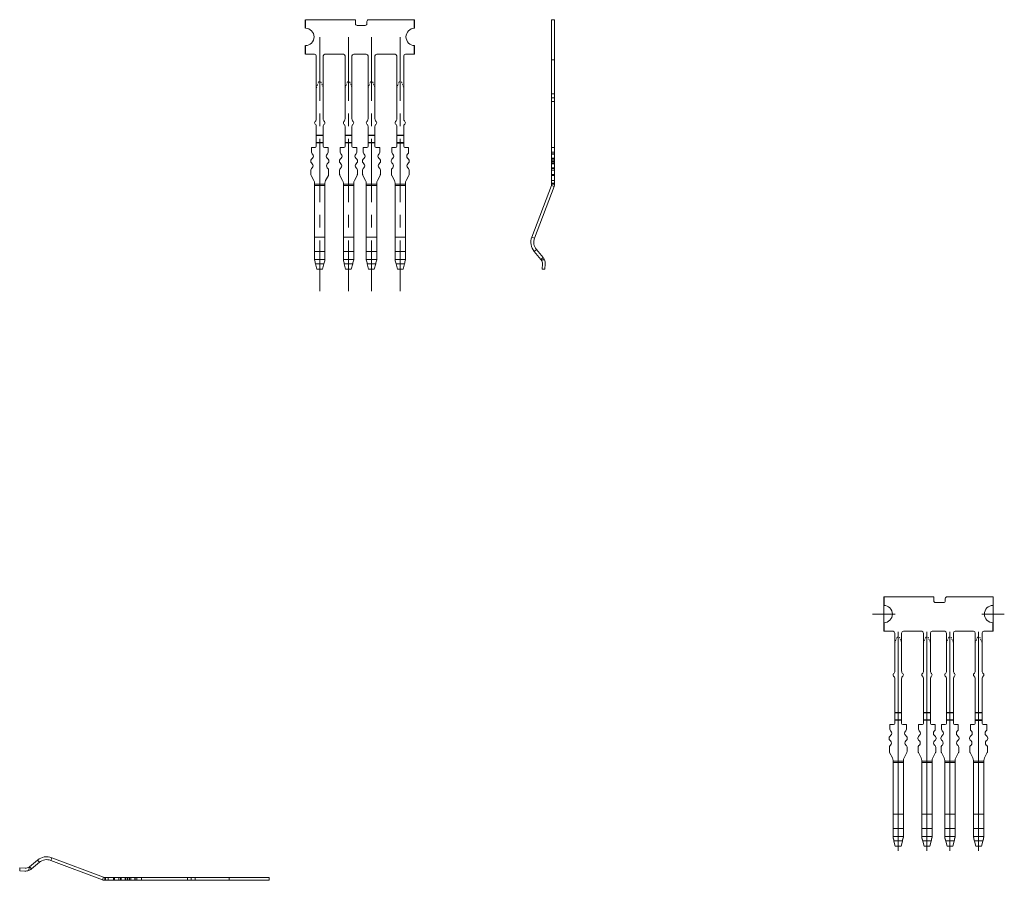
# Model space of a CAD drawing. Header units: millimetres. Extents: x -1657 to 8845, y -11980 to 3013.
# Tile 202 of 256: x 504 to 590, y 2120 to 2195. Entities that reach past the tile are written whole.
import ezdxf

# ---------------------------------------------------------------- set-up
doc = ezdxf.new("R2010")
doc.units = ezdxf.units.MM
doc.linetypes.add('CENTER', pattern=[2, 1.25, -0.25, 0.25, -0.25])
doc.linetypes.add('DASHED2', pattern=[0.375, 0.25, -0.125])
doc.layers.add('01', color=6, linetype='Continuous')

# ---------------------------------------------------------------- blocks, each defined once
blk = doc.blocks.new('FA7B')
at = {"layer": '01', "linetype": 'Continuous', "lineweight": 15}
for p, q in [((-0.225, 14.474), (0.025, 14.474)), ((-0.225, 2.948), (-0.225, 14.474)), ((0.025, 2.948), (0.025, 14.474)), ((-0.225, 10.974), (0.025, 10.974)), ((-0.225, 8.021), (0.025, 8.021)), ((-0.225, 7.686), (0.025, 7.686)), ((-0.225, 7.351), (0.025, 7.351)), ((-0.225, 3.466), (-0.225, 3.366)), ((0.025, 3.466), (0.025, 3.366)), ((0.025, 3.366), (-0.225, 3.366)), ((-0.225, 2.807), (-0.225, 2.948)), ((0.025, 2.948), (-0.225, 2.948)), ((-0.225, 2.777), (-0.225, 2.807)), ((0.025, 2.807), (-0.225, 2.807)), ((-0.225, 2.424), (-0.225, 2.777)), ((0.025, 2.777), (-0.225, 2.777)), ((0.025, 2.807), (0.025, 2.948)), ((0.025, 2.777), (0.025, 2.807)), ((0.025, 2.424), (0.025, 2.777)), ((-0.225, 2.324), (-0.225, 2.424)), ((0.025, 2.424), (-0.225, 2.424)), ((-0.225, 2.183), (-0.225, 2.324)), ((0.025, 2.324), (-0.225, 2.324)), ((-0.225, 2.148), (-0.225, 2.183)), ((0.025, 2.183), (-0.225, 2.183)), ((-0.225, 2.007), (-0.225, 2.148)), ((0.025, 2.148), (-0.225, 2.148)), ((-0.225, 1.932), (-0.225, 2.007)), ((0.025, 2.007), (-0.225, 2.007)), ((-0.225, 1.579), (-0.225, 1.932)), ((0.025, 1.932), (-0.225, 1.932)), ((0.025, 2.324), (0.025, 2.424)), ((0.025, 2.183), (0.025, 2.324)), ((0.025, 2.148), (0.025, 2.183)), ((0.025, 2.007), (0.025, 2.148)), ((0.025, 1.932), (0.025, 2.007)), ((0.025, 1.579), (0.025, 1.932)), ((-0.225, 1.524), (-0.225, 1.579)), ((0.025, 1.579), (-0.225, 1.579)), ((-0.225, 1.383), (-0.225, 1.524)), ((0.025, 1.524), (-0.225, 1.524)), ((-0.225, 1.016), (-0.225, 1.383)), ((0.025, 1.383), (-0.225, 1.383)), ((-0.225, 0.922), (-0.225, 1.016)), ((0.025, 1.016), (-0.225, 1.016)), ((-0.225, 0.476), (-0.225, 0.922)), ((0.025, 0.922), (-0.225, 0.922)), ((0.025, 1.524), (0.025, 1.579)), ((0.025, 1.383), (0.025, 1.524)), ((0.025, 1.016), (0.025, 1.383)), ((0.025, 0.922), (0.025, 1.016)), ((0.025, 0.476), (0.025, 0.922)), ((-1.945, -4.443), (-0.245, 0.06)), ((-0.011, -0.028), (-0.245, 0.06)), ((-0.225, 0.241), (-0.225, 0.476)), ((-0.225, 0.476), (0.025, 0.476)), ((-0.225, 0.166), (-0.225, 0.241)), ((0.025, 0.241), (-0.225, 0.241)), ((-0.225, 0.166), (0.025, 0.166)), ((0.025, 0.476), (0.025, 0.241)), ((0.025, 0.166), (0.025, 0.241)), ((-1.711, -4.531), (-0.011, -0.028)), ((-1.945, -4.443), (-1.711, -4.531)), ((-1.543, -5.525), (-1.735, -5.686)), ((-1.153, -6.382), (-1.735, -5.686)), ((-0.961, -6.221), (-1.543, -5.525)), ((-1.153, -6.382), (-0.961, -6.221)), ((-1.127, -6.416), (-0.835, -6.431)), ((-1.05, -7.221), (-1.026, -6.763)), ((-0.776, -6.776), (-0.8, -7.234)), ((-0.8, -7.234), (-1.05, -7.221))]:
    blk.add_line(p, q, dxfattribs=at)
at = {"layer": '01', "linetype": 'Continuous', "lineweight": 9}
for p in [(0, 0), (0.025, 0.166)]:
    blk.add_line(p, (0.025, 0.066), dxfattribs=at)
at = {"layer": '01', "linetype": 'Continuous', "lineweight": 15}
for centre, radius, start, end in [((-0.525, 0.166), 0.3, 339.31569, 360), ((-0.525, 0.166), 0.55, 339.31569, 360), ((-0.775, -4.884), 1.25, 159.31569, 219.87384), ((-0.775, -4.884), 1, 159.31569, 219.87384), ((-1.575, -6.734), 0.55, 35.34801, 39.87384), ((-1.575, -6.734), 0.55, 357, 35.34801), ((-1.575, -6.734), 0.8, 22.24882, 39.87384), ((-1.575, -6.734), 0.8, 357, 22.24882)]:
    blk.add_arc(centre, radius, start, end, dxfattribs=at)
blk = doc.blocks.new('FC94')
at = {"layer": '01', "ltscale": 1.375}
for p, q in [((-9.5, 0), (-9.5, 0.75)), ((0, 0), (0, 0.75)), ((-9.5, -2.25), (-9.5, -1.5)), ((0, -2.25), (0, -1.5))]:
    blk.add_line(p, q, dxfattribs=at)
at = {"layer": '01', "color": 1, "linetype": 'CENTER', "lineweight": 9, "ltscale": 4.419291}
for p, q in [((-8.253, -0.773), (-8.253, -22.87)), ((-5.753, -0.773), (-5.753, -22.87)), ((-3.753, -0.773), (-3.753, -22.87)), ((-1.253, -0.773), (-1.253, -22.87))]:
    blk.add_line(p, q, dxfattribs=at)
at = {"layer": '01', "linetype": 'Continuous', "lineweight": 15}
for p, q in [((-8.7, -2.25), (-9.5, -2.25)), ((-8.55, -2.4), (-8.55, -7.883)), ((-7.95, -2.4), (-7.95, -7.883)), ((-7.8, -2.25), (-6.2, -2.25)), ((-6.05, -2.4), (-6.05, -7.883)), ((-5.45, -2.4), (-5.45, -7.883)), ((-5.3, -2.25), (-4.2, -2.25)), ((-4.05, -2.4), (-4.05, -7.883)), ((-3.45, -2.4), (-3.45, -7.883)), ((-1.7, -2.25), (-3.3, -2.25)), ((-1.55, -2.4), (-1.55, -7.883)), ((-0.95, -2.4), (-0.95, -7.883)), ((0, -2.25), (-0.8, -2.25)), ((-0.8, -2.25), (0, -2.25)), ((-8.55, -8.553), (-8.55, -10.258)), ((-7.95, -8.553), (-7.95, -10.258)), ((-6.05, -8.553), (-6.05, -10.258)), ((-5.45, -8.553), (-5.45, -10.258)), ((-4.05, -8.553), (-4.05, -10.258)), ((-3.45, -8.553), (-3.45, -10.258)), ((-1.55, -8.553), (-1.55, -10.258)), ((-0.95, -8.553), (-0.95, -10.258)), ((-8.55, -9.978), (-7.95, -9.978)), ((-6.05, -9.978), (-5.45, -9.978)), ((-4.05, -9.978), (-3.45, -9.978)), ((-8.97, -10.775), (-8.97, -10.358)), ((-8.97, -10.358), (-8.65, -10.358)), ((-8.97, -10.358), (-8.65, -10.358)), ((-8.882, -10.946), (-8.911, -10.917)), ((-7.53, -10.358), (-7.85, -10.358)), ((-7.53, -10.358), (-7.85, -10.358)), ((-7.618, -10.946), (-7.589, -10.917)), ((-7.53, -10.775), (-7.53, -10.358)), ((-6.47, -10.358), (-6.15, -10.358)), ((-6.47, -10.358), (-6.15, -10.358)), ((-6.47, -10.775), (-6.47, -10.358)), ((-6.382, -10.946), (-6.411, -10.917)), ((-5.03, -10.358), (-5.35, -10.358)), ((-5.03, -10.358), (-5.35, -10.358)), ((-5.118, -10.946), (-5.089, -10.917)), ((-5.03, -10.775), (-5.03, -10.358)), ((-4.47, -10.358), (-4.15, -10.358)), ((-4.47, -10.358), (-4.15, -10.358)), ((-4.47, -10.775), (-4.47, -10.358)), ((-4.382, -10.946), (-4.411, -10.917)), ((-3.03, -10.358), (-3.35, -10.358)), ((-3.03, -10.358), (-3.35, -10.358)), ((-3.118, -10.946), (-3.089, -10.917)), ((-3.03, -10.775), (-3.03, -10.358)), ((-1.97, -10.358), (-1.65, -10.358)), ((-1.97, -10.358), (-1.65, -10.358)), ((-1.97, -10.775), (-1.97, -10.358)), ((-1.882, -10.946), (-1.911, -10.917)), ((-0.53, -10.358), (-0.85, -10.358)), ((-0.53, -10.358), (-0.85, -10.358)), ((-0.618, -10.946), (-0.589, -10.917)), ((-0.53, -10.775), (-0.53, -10.358)), ((-9.04, -11.575), (-9.04, -11.541)), ((-8.981, -11.399), (-8.882, -11.3)), ((-8.907, -11.791), (-8.981, -11.717)), ((-7.519, -11.399), (-7.618, -11.3)), ((-7.593, -11.791), (-7.519, -11.717)), ((-7.46, -11.575), (-7.46, -11.541)), ((-6.54, -11.575), (-6.54, -11.541)), ((-6.481, -11.399), (-6.382, -11.3)), ((-6.407, -11.791), (-6.481, -11.717)), ((-5.019, -11.399), (-5.118, -11.3)), ((-5.093, -11.791), (-5.019, -11.717)), ((-4.96, -11.575), (-4.96, -11.541)), ((-4.54, -11.575), (-4.54, -11.541)), ((-4.481, -11.399), (-4.382, -11.3)), ((-4.407, -11.791), (-4.481, -11.717)), ((-3.019, -11.399), (-3.118, -11.3)), ((-3.093, -11.791), (-3.019, -11.717)), ((-2.96, -11.575), (-2.96, -11.541)), ((-2.04, -11.575), (-2.04, -11.541)), ((-1.981, -11.399), (-1.882, -11.3)), ((-1.907, -11.791), (-1.981, -11.717)), ((-0.519, -11.399), (-0.618, -11.3)), ((-0.593, -11.791), (-0.519, -11.717)), ((-0.46, -11.575), (-0.46, -11.541)), ((-9.02, -12.708), (-9.02, -12.341)), ((-8.759, -13.248), (-8.996, -12.802)), ((-8.961, -12.199), (-8.907, -12.145)), ((-7.741, -13.248), (-7.504, -12.802)), ((-7.539, -12.199), (-7.593, -12.145)), ((-7.48, -12.708), (-7.48, -12.341)), ((-6.52, -12.708), (-6.52, -12.341)), ((-6.259, -13.248), (-6.496, -12.802)), ((-6.461, -12.199), (-6.407, -12.145)), ((-5.241, -13.248), (-5.004, -12.802)), ((-5.039, -12.199), (-5.093, -12.145)), ((-4.98, -12.708), (-4.98, -12.341)), ((-4.52, -12.708), (-4.52, -12.341)), ((-4.259, -13.248), (-4.496, -12.802)), ((-4.461, -12.199), (-4.407, -12.145)), ((-3.241, -13.248), (-3.004, -12.802)), ((-3.039, -12.199), (-3.093, -12.145)), ((-2.98, -12.708), (-2.98, -12.341)), ((-2.02, -12.708), (-2.02, -12.341)), ((-1.759, -13.248), (-1.996, -12.802)), ((-1.961, -12.199), (-1.907, -12.145)), ((-0.741, -13.248), (-0.504, -12.802)), ((-0.539, -12.199), (-0.593, -12.145)), ((-0.48, -12.708), (-0.48, -12.341)), ((-8.7, -13.558), (-8.7, -13.483)), ((-8.7, -13.664), (-8.7, -13.558)), ((-7.8, -13.558), (-8.7, -13.558)), ((-8.7, -18.166), (-8.7, -13.664)), ((-7.8, -13.664), (-8.7, -13.664)), ((-7.8, -13.558), (-7.8, -13.483)), ((-7.8, -13.664), (-7.8, -13.558)), ((-7.8, -18.166), (-7.8, -13.664)), ((-6.2, -13.558), (-6.2, -13.483)), ((-6.2, -13.664), (-6.2, -13.558)), ((-5.3, -13.558), (-6.2, -13.558)), ((-6.2, -18.166), (-6.2, -13.664)), ((-5.3, -13.664), (-6.2, -13.664)), ((-5.3, -13.558), (-5.3, -13.483)), ((-5.3, -13.664), (-5.3, -13.558)), ((-5.3, -18.166), (-5.3, -13.664)), ((-4.2, -13.558), (-4.2, -13.483)), ((-4.2, -13.664), (-4.2, -13.558)), ((-3.3, -13.558), (-4.2, -13.558)), ((-4.2, -18.166), (-4.2, -13.664)), ((-3.3, -13.664), (-4.2, -13.664)), ((-3.3, -13.558), (-3.3, -13.483)), ((-3.3, -13.664), (-3.3, -13.558)), ((-3.3, -18.166), (-3.3, -13.664)), ((-1.7, -13.558), (-1.7, -13.483)), ((-1.7, -13.664), (-1.7, -13.558)), ((-0.8, -13.558), (-1.7, -13.558)), ((-1.7, -18.166), (-1.7, -13.664)), ((-0.8, -13.664), (-1.7, -13.664)), ((-0.8, -13.558), (-0.8, -13.483)), ((-0.8, -13.664), (-0.8, -13.558)), ((-0.8, -18.166), (-0.8, -13.664)), ((-8.7, -19.409), (-8.7, -18.166)), ((-7.8, -18.166), (-8.7, -18.166)), ((-7.8, -19.409), (-7.8, -18.166)), ((-6.2, -19.409), (-6.2, -18.166)), ((-5.3, -18.166), (-6.2, -18.166)), ((-5.3, -19.409), (-5.3, -18.166)), ((-4.2, -19.409), (-4.2, -18.166)), ((-3.3, -18.166), (-4.2, -18.166)), ((-3.3, -19.409), (-3.3, -18.166)), ((-1.7, -19.409), (-1.7, -18.166)), ((-0.8, -18.166), (-1.7, -18.166)), ((-0.8, -19.409), (-0.8, -18.166)), ((-8.7, -20.105), (-8.7, -19.409)), ((-7.8, -19.409), (-8.7, -19.409)), ((-7.8, -20.105), (-7.8, -19.409)), ((-6.2, -20.105), (-6.2, -19.409)), ((-5.3, -19.409), (-6.2, -19.409)), ((-5.3, -20.105), (-5.3, -19.409)), ((-4.2, -20.105), (-4.2, -19.409)), ((-3.3, -19.409), (-4.2, -19.409)), ((-3.3, -20.105), (-3.3, -19.409)), ((-1.7, -20.105), (-1.7, -19.409)), ((-0.8, -19.409), (-1.7, -19.409)), ((-0.8, -20.105), (-0.8, -19.409)), ((-8.7, -20.14), (-8.7, -20.105)), ((-7.8, -20.105), (-8.7, -20.105)), ((-8.7, -20.155), (-8.7, -20.14)), ((-8.615, -20.487), (-8.5, -20.945)), ((-7.887, -20.487), (-8.615, -20.487)), ((-8.5, -20.958), (-8.615, -20.5)), ((-8.005, -20.945), (-7.887, -20.487)), ((-7.887, -20.5), (-8.005, -20.958)), ((-7.8, -20.14), (-7.8, -20.105)), ((-7.8, -20.14), (-7.8, -20.155)), ((-6.2, -20.14), (-6.2, -20.105)), ((-5.3, -20.105), (-6.2, -20.105)), ((-6.2, -20.155), (-6.2, -20.14)), ((-6.115, -20.487), (-6, -20.945)), ((-5.387, -20.487), (-6.115, -20.487)), ((-6, -20.958), (-6.115, -20.5)), ((-5.505, -20.945), (-5.387, -20.487)), ((-5.387, -20.5), (-5.505, -20.958)), ((-5.3, -20.14), (-5.3, -20.105)), ((-5.3, -20.14), (-5.3, -20.155)), ((-4.2, -20.14), (-4.2, -20.105)), ((-3.3, -20.105), (-4.2, -20.105)), ((-4.2, -20.155), (-4.2, -20.14)), ((-4.115, -20.487), (-4, -20.945)), ((-3.387, -20.487), (-4.115, -20.487)), ((-4, -20.958), (-4.115, -20.5)), ((-3.505, -20.945), (-3.387, -20.487)), ((-3.387, -20.5), (-3.505, -20.958)), ((-3.3, -20.14), (-3.3, -20.105)), ((-3.3, -20.14), (-3.3, -20.155)), ((-1.7, -20.14), (-1.7, -20.105)), ((-0.8, -20.105), (-1.7, -20.105)), ((-1.7, -20.155), (-1.7, -20.14)), ((-1.615, -20.487), (-1.5, -20.945)), ((-0.887, -20.487), (-1.615, -20.487)), ((-1.5, -20.958), (-1.615, -20.5)), ((-1.005, -20.945), (-0.887, -20.487)), ((-0.887, -20.5), (-1.005, -20.958)), ((-0.8, -20.14), (-0.8, -20.105)), ((-0.8, -20.14), (-0.8, -20.155)), ((-8.005, -20.945), (-8.5, -20.945)), ((-8.5, -20.945), (-8.5, -20.958)), ((-8.005, -20.958), (-8.5, -20.958)), ((-8.005, -20.958), (-8.005, -20.945)), ((-5.505, -20.945), (-6, -20.945)), ((-6, -20.945), (-6, -20.958)), ((-5.505, -20.958), (-6, -20.958)), ((-5.505, -20.958), (-5.505, -20.945)), ((-3.505, -20.945), (-4, -20.945)), ((-4, -20.945), (-4, -20.958)), ((-3.505, -20.958), (-4, -20.958)), ((-3.505, -20.958), (-3.505, -20.945)), ((-1.005, -20.945), (-1.5, -20.945)), ((-1.5, -20.945), (-1.5, -20.958)), ((-1.005, -20.958), (-1.5, -20.958)), ((-1.005, -20.958), (-1.005, -20.945))]:
    blk.add_line(p, q, dxfattribs=at)
at = {"layer": '01', "linetype": 'DASHED2', "lineweight": 9, "ltscale": 0.5}
for p, q in [((-8.35, -4.67), (-8.55, -5.17)), ((-8.35, -4.67), (-8.15, -4.67)), ((-7.95, -5.17), (-8.15, -4.67)), ((-5.85, -4.67), (-6.05, -5.17)), ((-5.85, -4.67), (-5.65, -4.67)), ((-5.45, -5.17), (-5.65, -4.67)), ((-3.85, -4.67), (-4.05, -5.17)), ((-3.85, -4.67), (-3.65, -4.67)), ((-3.45, -5.17), (-3.65, -4.67)), ((-1.35, -4.67), (-1.55, -5.17)), ((-1.35, -4.67), (-1.15, -4.67)), ((-0.95, -5.17), (-1.15, -4.67))]:
    blk.add_line(p, q, dxfattribs=at)
at = {"layer": '01'}
for p, q in [((-7.95, -9.34), (-8.55, -9.34)), ((-5.45, -9.34), (-6.05, -9.34)), ((-3.45, -9.34), (-4.05, -9.34)), ((-0.95, -9.34), (-1.55, -9.34)), ((-7.95, -9.978), (-8.55, -9.978)), ((-5.45, -9.978), (-6.05, -9.978)), ((-5.45, -9.978), (-6.05, -9.978)), ((-3.45, -9.978), (-4.05, -9.978)), ((-0.95, -9.978), (-1.55, -9.978)), ((-1.55, -9.978), (-0.95, -9.978))]:
    blk.add_line(p, q, dxfattribs=at)
at = {"layer": '01', "linetype": 'Continuous', "lineweight": 15}
blk.add_lwpolyline([(-9.5, 0.75), (-5.15, 0.75)], dxfattribs=at)
blk.add_lwpolyline([(-5.15, 0.75), (-5.15, 0.4, 0.414214), (-5, 0.25), (-4.3, 0.25, 0.414214), (-4.15, 0.4), (-4.15, 0.6, -0.414214), (-4, 0.75), (0, 0.75)], format="xyb", dxfattribs=at)
for centre, radius, start, end in [((-9.5, -0.75), 0.75, 270, 90), ((0, -0.75), 0.75, 90, 270), ((-8.7, -2.4), 0.15, 0, 90), ((-7.8, -2.4), 0.15, 90, 180), ((-6.2, -2.4), 0.15, 360, 90), ((-5.3, -2.4), 0.15, 90, 180), ((-4.2, -2.4), 0.15, 360, 90), ((-3.3, -2.4), 0.15, 90, 180), ((-1.7, -2.4), 0.15, 360, 90), ((-0.8, -2.4), 0.15, 90, 180), ((-8.55, -8.218), 0.15, 131.81031, 228.18969), ((-8.85, -7.883), 0.3, 311.81031, 0), ((-8.85, -8.553), 0.3, 0, 48.18969), ((-7.65, -7.883), 0.3, 180, 228.18969), ((-7.65, -8.553), 0.3, 131.81031, 180), ((-7.95, -8.218), 0.15, 311.81031, 48.18969), ((-6.05, -8.218), 0.15, 131.81031, 228.18969), ((-6.35, -7.883), 0.3, 311.81031, 0), ((-6.35, -8.553), 0.3, 0, 48.18969), ((-5.15, -7.883), 0.3, 180, 228.18969), ((-5.15, -8.553), 0.3, 131.81031, 180), ((-5.45, -8.218), 0.15, 311.81031, 48.18969), ((-4.05, -8.218), 0.15, 131.81031, 228.18969), ((-4.35, -7.883), 0.3, 311.81031, 0), ((-4.35, -8.553), 0.3, 0, 48.18969), ((-3.15, -7.883), 0.3, 180, 228.18969), ((-3.15, -8.553), 0.3, 131.81031, 180), ((-3.45, -8.218), 0.15, 311.81031, 48.18969), ((-1.55, -8.218), 0.15, 131.81031, 228.18969), ((-1.85, -7.883), 0.3, 311.81031, 0), ((-1.85, -8.553), 0.3, 0, 48.18969), ((-0.65, -7.883), 0.3, 180, 228.18969), ((-0.65, -8.553), 0.3, 131.81031, 180), ((-0.95, -8.218), 0.15, 311.81031, 48.18969), ((-8.65, -10.258), 0.1, 270, 0), ((-8.65, -10.258), 0.1, 270, 0), ((-7.85, -10.258), 0.1, 180, 270), ((-7.85, -10.258), 0.1, 180, 270), ((-6.15, -10.258), 0.1, 270, 0), ((-6.15, -10.258), 0.1, 270, 0), ((-5.35, -10.258), 0.1, 180, 270), ((-5.35, -10.258), 0.1, 180, 270), ((-4.15, -10.258), 0.1, 270, 0), ((-4.15, -10.258), 0.1, 270, 0), ((-3.35, -10.258), 0.1, 180, 270), ((-3.35, -10.258), 0.1, 180, 270), ((-1.65, -10.258), 0.1, 270, 0), ((-1.65, -10.258), 0.1, 270, 0), ((-0.85, -10.258), 0.1, 180, 270), ((-0.85, -10.258), 0.1, 180, 270), ((-8.77, -10.775), 0.2, 180, 225), ((-9.059, -11.123), 0.25, 315, 45), ((-7.441, -11.123), 0.25, 135, 225), ((-7.73, -10.775), 0.2, 315, 0), ((-6.27, -10.775), 0.2, 180, 225), ((-6.559, -11.123), 0.25, 315, 45), ((-4.941, -11.123), 0.25, 135, 225), ((-5.23, -10.775), 0.2, 315, 0), ((-4.27, -10.775), 0.2, 180, 225), ((-4.559, -11.123), 0.25, 315, 45), ((-2.941, -11.123), 0.25, 135, 225), ((-3.23, -10.775), 0.2, 315, 0), ((-1.77, -10.775), 0.2, 180, 225), ((-2.059, -11.123), 0.25, 315, 45), ((-0.441, -11.123), 0.25, 135, 225), ((-0.73, -10.775), 0.2, 315, 0), ((-8.84, -11.541), 0.2, 135, 180), ((-8.84, -11.575), 0.2, 180, 225), ((-9.084, -11.968), 0.25, 315, 45), ((-7.416, -11.968), 0.25, 135, 225), ((-7.66, -11.541), 0.2, 0, 45), ((-7.66, -11.575), 0.2, 315, 0), ((-6.34, -11.541), 0.2, 135, 180), ((-6.34, -11.575), 0.2, 180, 225), ((-6.584, -11.968), 0.25, 315, 45), ((-4.916, -11.968), 0.25, 135, 225), ((-5.16, -11.541), 0.2, 0, 45), ((-5.16, -11.575), 0.2, 315, 0), ((-4.34, -11.541), 0.2, 135, 180), ((-4.34, -11.575), 0.2, 180, 225), ((-4.584, -11.968), 0.25, 315, 45), ((-2.916, -11.968), 0.25, 135, 225), ((-3.16, -11.541), 0.2, 0, 45), ((-3.16, -11.575), 0.2, 315, 0), ((-1.84, -11.541), 0.2, 135, 180), ((-1.84, -11.575), 0.2, 180, 225), ((-2.084, -11.968), 0.25, 315, 45), ((-0.416, -11.968), 0.25, 135, 225), ((-0.66, -11.541), 0.2, 0, 45), ((-0.66, -11.575), 0.2, 315, 0), ((-8.82, -12.341), 0.2, 135, 180), ((-8.82, -12.708), 0.2, 180, 208.07249), ((-7.68, -12.341), 0.2, 0, 45), ((-7.68, -12.708), 0.2, 331.92751, 0), ((-6.32, -12.341), 0.2, 135, 180), ((-6.32, -12.708), 0.2, 180, 208.07249), ((-5.18, -12.341), 0.2, 0, 45), ((-5.18, -12.708), 0.2, 331.92751, 0), ((-4.32, -12.341), 0.2, 135, 180), ((-4.32, -12.708), 0.2, 180, 208.07249), ((-3.18, -12.341), 0.2, 0, 45), ((-3.18, -12.708), 0.2, 331.92751, 0), ((-1.82, -12.341), 0.2, 135, 180), ((-1.82, -12.708), 0.2, 180, 208.07249), ((-0.68, -12.341), 0.2, 0, 45), ((-0.68, -12.708), 0.2, 331.92751, 0), ((-9.2, -13.483), 0.5, 0, 28.07249), ((-7.3, -13.483), 0.5, 151.92751, 180), ((-6.7, -13.483), 0.5, 0, 28.07249), ((-6.7, -13.483), 0.5, 0, 28.07249), ((-4.8, -13.483), 0.5, 151.92751, 180), ((-4.7, -13.483), 0.5, 0, 28.07249), ((-2.8, -13.483), 0.5, 151.92751, 180), ((-2.2, -13.483), 0.5, 0, 28.07249), ((-0.3, -13.483), 0.5, 151.92751, 180)]:
    blk.add_arc(centre, radius, start, end, dxfattribs=at)
for centre, major_axis, ratio, start_param, end_param in [((-8.615, -20.458), (-0.137, 0.55), 0.012316, 0.950782, 1.620081), ((-8.615, -20.458), (-0.2, 0.8), 0.012316, 1.179406, 1.620081), ((-7.887, -20.458), (0.141, 0.55), 0.012587, 4.663251, 5.33255), ((-7.887, -20.458), (0.205, 0.8), 0.012587, 4.663251, 5.103926), ((-6.115, -20.458), (-0.137, 0.55), 0.012316, 0.950782, 1.620081), ((-6.115, -20.458), (-0.2, 0.8), 0.012316, 1.179406, 1.620081), ((-5.387, -20.458), (0.141, 0.55), 0.012587, 4.663251, 5.33255), ((-5.387, -20.458), (0.205, 0.8), 0.012587, 4.663251, 5.103926), ((-4.115, -20.458), (-0.137, 0.55), 0.012316, 0.950782, 1.620081), ((-4.115, -20.458), (-0.2, 0.8), 0.012316, 1.179406, 1.620081), ((-3.387, -20.458), (0.141, 0.55), 0.012587, 4.663251, 5.33255), ((-3.387, -20.458), (0.205, 0.8), 0.012587, 4.663251, 5.103926), ((-1.615, -20.458), (-0.137, 0.55), 0.012316, 0.950782, 1.620081), ((-1.615, -20.458), (-0.2, 0.8), 0.012316, 1.179406, 1.620081), ((-0.887, -20.458), (0.141, 0.55), 0.012587, 4.663251, 5.33255), ((-0.887, -20.458), (0.205, 0.8), 0.012587, 4.663251, 5.103926)]:
    blk.add_ellipse(centre, major_axis=major_axis, ratio=ratio, start_param=start_param, end_param=end_param, dxfattribs=at)
blk = doc.blocks.new('2C5C7')
at = {"layer": '01', "ltscale": 1.125}
for p, q in [((-1.55, 4), (-1.55, 3.25)), ((-1.55, 1.75), (-1.55, 1)), ((7.95, 1), (7.95, 1.75))]:
    blk.add_line(p, q, dxfattribs=at)
at = {"layer": '01', "lineweight": 9, "ltscale": 0.03}
for p, q in [((-1.55, 1.519), (-1.55, 3.481)), ((7.95, 1.519), (7.95, 3.481)), ((-2.531, 2.5), (-0.569, 2.5)), ((6.969, 2.5), (8.931, 2.5)), ((-0.303, 0.953), (-0.303, -18.096)), ((2.197, 0.953), (2.197, -18.096)), ((4.197, 0.953), (4.197, -18.096)), ((6.7, 0.953), (6.7, -18.093))]:
    blk.add_line(p, q, dxfattribs=at)
at = {"layer": '01', "linetype": 'Continuous', "lineweight": 15}
for p, q in [((7.95, 4), (7.95, 3.25)), ((-0.75, 1), (-1.55, 1)), ((0.15, 1), (1.75, 1)), ((2.65, 1), (3.75, 1)), ((6.25, 1), (4.65, 1)), ((7.95, 1), (7.15, 1)), ((7.15, 1), (7.95, 1)), ((-0.6, 0.85), (-0.6, -2.452)), ((0, 0.85), (0, -2.452)), ((1.9, 0.85), (1.9, -2.452)), ((2.5, 0.85), (2.5, -2.452)), ((3.9, 0.85), (3.9, -2.452)), ((4.5, 0.85), (4.5, -2.452)), ((6.4, 0.85), (6.4, -2.452)), ((7, 0.85), (7, -2.452)), ((-0.6, -3.123), (-0.6, -7.008)), ((0, -3.123), (0, -7.008)), ((1.9, -3.123), (1.9, -7.008)), ((2.5, -3.123), (2.5, -7.008)), ((3.9, -3.123), (3.9, -7.008)), ((4.5, -3.123), (4.5, -7.008)), ((6.4, -3.123), (6.4, -7.008)), ((7, -3.123), (7, -7.008)), ((-0.6, -6.728), (0, -6.728)), ((1.9, -6.728), (2.5, -6.728)), ((3.9, -6.728), (4.5, -6.728)), ((-1.02, -7.525), (-1.02, -7.108)), ((-1.02, -7.108), (-0.7, -7.108)), ((-1.02, -7.108), (-0.7, -7.108)), ((-0.932, -7.696), (-0.961, -7.667)), ((0.42, -7.108), (0.1, -7.108)), ((0.42, -7.108), (0.1, -7.108)), ((0.332, -7.696), (0.361, -7.667)), ((0.42, -7.525), (0.42, -7.108)), ((1.48, -7.108), (1.8, -7.108)), ((1.48, -7.108), (1.8, -7.108)), ((1.48, -7.525), (1.48, -7.108)), ((1.568, -7.696), (1.539, -7.667)), ((2.92, -7.108), (2.6, -7.108)), ((2.92, -7.108), (2.6, -7.108)), ((2.832, -7.696), (2.861, -7.667)), ((2.92, -7.525), (2.92, -7.108)), ((3.48, -7.108), (3.8, -7.108)), ((3.48, -7.108), (3.8, -7.108)), ((3.48, -7.525), (3.48, -7.108)), ((3.568, -7.696), (3.539, -7.667)), ((4.92, -7.108), (4.6, -7.108)), ((4.92, -7.108), (4.6, -7.108)), ((4.832, -7.696), (4.861, -7.667)), ((4.92, -7.525), (4.92, -7.108)), ((5.98, -7.108), (6.3, -7.108)), ((5.98, -7.108), (6.3, -7.108)), ((5.98, -7.525), (5.98, -7.108)), ((6.068, -7.696), (6.039, -7.667)), ((7.42, -7.108), (7.1, -7.108)), ((7.42, -7.108), (7.1, -7.108)), ((7.332, -7.696), (7.361, -7.667)), ((7.42, -7.525), (7.42, -7.108)), ((-1.09, -8.325), (-1.09, -8.291)), ((-1.031, -8.149), (-0.932, -8.05)), ((-0.957, -8.541), (-1.031, -8.467)), ((0.431, -8.149), (0.332, -8.05)), ((0.357, -8.541), (0.431, -8.467)), ((0.49, -8.325), (0.49, -8.291)), ((1.41, -8.325), (1.41, -8.291)), ((1.469, -8.149), (1.568, -8.05)), ((1.543, -8.541), (1.469, -8.467)), ((2.931, -8.149), (2.832, -8.05)), ((2.857, -8.541), (2.931, -8.467)), ((2.99, -8.325), (2.99, -8.291)), ((3.41, -8.325), (3.41, -8.291)), ((3.469, -8.149), (3.568, -8.05)), ((3.543, -8.541), (3.469, -8.467)), ((4.931, -8.149), (4.832, -8.05)), ((4.857, -8.541), (4.931, -8.467)), ((4.99, -8.325), (4.99, -8.291)), ((5.91, -8.325), (5.91, -8.291)), ((5.969, -8.149), (6.068, -8.05)), ((6.043, -8.541), (5.969, -8.467)), ((7.431, -8.149), (7.332, -8.05)), ((7.357, -8.541), (7.431, -8.467)), ((7.49, -8.325), (7.49, -8.291)), ((-1.07, -9.458), (-1.07, -9.091)), ((-1.011, -8.949), (-0.957, -8.895)), ((0.411, -8.949), (0.357, -8.895)), ((0.47, -9.458), (0.47, -9.091)), ((1.43, -9.458), (1.43, -9.091)), ((1.489, -8.949), (1.543, -8.895)), ((2.911, -8.949), (2.857, -8.895)), ((2.97, -9.458), (2.97, -9.091)), ((3.43, -9.458), (3.43, -9.091)), ((3.489, -8.949), (3.543, -8.895)), ((4.911, -8.949), (4.857, -8.895)), ((4.97, -9.458), (4.97, -9.091)), ((5.93, -9.458), (5.93, -9.091)), ((5.989, -8.949), (6.043, -8.895)), ((7.411, -8.949), (7.357, -8.895)), ((7.47, -9.458), (7.47, -9.091)), ((-0.809, -9.998), (-1.046, -9.552)), ((-0.75, -10.308), (-0.75, -10.233)), ((0.15, -10.308), (0.15, -10.233)), ((0.209, -9.998), (0.446, -9.552)), ((1.691, -9.998), (1.454, -9.552)), ((1.75, -10.308), (1.75, -10.233)), ((2.65, -10.308), (2.65, -10.233)), ((2.709, -9.998), (2.946, -9.552)), ((3.691, -9.998), (3.454, -9.552)), ((3.75, -10.308), (3.75, -10.233)), ((4.65, -10.308), (4.65, -10.233)), ((4.709, -9.998), (4.946, -9.552)), ((6.191, -9.998), (5.954, -9.552)), ((6.25, -10.308), (6.25, -10.233)), ((7.15, -10.308), (7.15, -10.233)), ((7.209, -9.998), (7.446, -9.552)), ((-0.75, -10.414), (-0.75, -10.308)), ((0.15, -10.308), (-0.75, -10.308)), ((-0.75, -14.916), (-0.75, -10.414)), ((0.15, -10.414), (-0.75, -10.414)), ((0.15, -10.414), (0.15, -10.308)), ((0.15, -14.916), (0.15, -10.414)), ((1.75, -10.414), (1.75, -10.308)), ((2.65, -10.308), (1.75, -10.308)), ((1.75, -14.916), (1.75, -10.414)), ((2.65, -10.414), (1.75, -10.414)), ((2.65, -10.414), (2.65, -10.308)), ((2.65, -14.916), (2.65, -10.414)), ((3.75, -10.414), (3.75, -10.308)), ((4.65, -10.308), (3.75, -10.308)), ((3.75, -14.916), (3.75, -10.414)), ((4.65, -10.414), (3.75, -10.414)), ((4.65, -10.414), (4.65, -10.308)), ((4.65, -14.916), (4.65, -10.414)), ((6.25, -10.414), (6.25, -10.308)), ((7.15, -10.308), (6.25, -10.308)), ((6.25, -14.916), (6.25, -10.414)), ((7.15, -10.414), (6.25, -10.414)), ((7.15, -10.414), (7.15, -10.308)), ((7.15, -14.916), (7.15, -10.414)), ((-0.75, -16.159), (-0.75, -14.916)), ((0.15, -14.916), (-0.75, -14.916)), ((0.15, -16.159), (0.15, -14.916)), ((1.75, -16.159), (1.75, -14.916)), ((2.65, -14.916), (1.75, -14.916)), ((2.65, -16.159), (2.65, -14.916)), ((3.75, -16.159), (3.75, -14.916)), ((4.65, -14.916), (3.75, -14.916)), ((4.65, -16.159), (4.65, -14.916)), ((6.25, -16.159), (6.25, -14.916)), ((7.15, -14.916), (6.25, -14.916)), ((7.15, -16.159), (7.15, -14.916)), ((-0.75, -16.855), (-0.75, -16.159)), ((0.15, -16.159), (-0.75, -16.159)), ((0.15, -16.855), (0.15, -16.159)), ((1.75, -16.855), (1.75, -16.159)), ((2.65, -16.159), (1.75, -16.159)), ((2.65, -16.855), (2.65, -16.159)), ((3.75, -16.855), (3.75, -16.159)), ((4.65, -16.159), (3.75, -16.159)), ((4.65, -16.855), (4.65, -16.159)), ((6.25, -16.855), (6.25, -16.159)), ((7.15, -16.159), (6.25, -16.159)), ((7.15, -16.855), (7.15, -16.159)), ((-0.75, -16.89), (-0.75, -16.855)), ((0.15, -16.855), (-0.75, -16.855)), ((-0.75, -16.905), (-0.75, -16.89)), ((0.15, -16.89), (0.15, -16.855)), ((0.15, -16.89), (0.15, -16.905)), ((1.75, -16.89), (1.75, -16.855)), ((2.65, -16.855), (1.75, -16.855)), ((1.75, -16.905), (1.75, -16.89)), ((2.65, -16.89), (2.65, -16.855)), ((2.65, -16.89), (2.65, -16.905)), ((3.75, -16.89), (3.75, -16.855)), ((4.65, -16.855), (3.75, -16.855)), ((3.75, -16.905), (3.75, -16.89)), ((4.65, -16.89), (4.65, -16.855)), ((4.65, -16.89), (4.65, -16.905)), ((6.25, -16.89), (6.25, -16.855)), ((7.15, -16.855), (6.25, -16.855)), ((6.25, -16.905), (6.25, -16.89)), ((7.15, -16.89), (7.15, -16.855)), ((7.15, -16.89), (7.15, -16.905)), ((-0.665, -17.237), (-0.55, -17.695)), ((0.063, -17.237), (-0.665, -17.237)), ((-0.55, -17.708), (-0.665, -17.25)), ((-0.055, -17.695), (-0.55, -17.695)), ((-0.55, -17.695), (-0.55, -17.708)), ((-0.055, -17.708), (-0.55, -17.708)), ((-0.055, -17.695), (0.063, -17.237)), ((0.063, -17.25), (-0.055, -17.708)), ((-0.055, -17.708), (-0.055, -17.695)), ((1.835, -17.237), (1.95, -17.695)), ((2.563, -17.237), (1.835, -17.237)), ((1.95, -17.708), (1.835, -17.25)), ((2.445, -17.695), (1.95, -17.695)), ((1.95, -17.695), (1.95, -17.708)), ((2.445, -17.708), (1.95, -17.708)), ((2.445, -17.695), (2.563, -17.237)), ((2.563, -17.25), (2.445, -17.708)), ((2.445, -17.708), (2.445, -17.695)), ((3.835, -17.237), (3.95, -17.695)), ((4.563, -17.237), (3.835, -17.237)), ((3.95, -17.708), (3.835, -17.25)), ((4.445, -17.695), (3.95, -17.695)), ((3.95, -17.695), (3.95, -17.708)), ((4.445, -17.708), (3.95, -17.708)), ((4.445, -17.695), (4.563, -17.237)), ((4.563, -17.25), (4.445, -17.708)), ((4.445, -17.708), (4.445, -17.695)), ((6.335, -17.237), (6.45, -17.695)), ((7.063, -17.237), (6.335, -17.237)), ((6.45, -17.708), (6.335, -17.25)), ((6.945, -17.695), (6.45, -17.695)), ((6.45, -17.695), (6.45, -17.708)), ((6.945, -17.708), (6.45, -17.708)), ((6.945, -17.695), (7.063, -17.237)), ((7.063, -17.25), (6.945, -17.708)), ((6.945, -17.708), (6.945, -17.695))]:
    blk.add_line(p, q, dxfattribs=at)
at = {"layer": '01', "linetype": 'DASHED2', "lineweight": 9, "ltscale": 0.5}
for p, q in [((-0.4, 0.5), (-0.6, 0)), ((-0.4, 0.5), (-0.2, 0.5)), ((0, 0), (-0.2, 0.5)), ((2.1, 0.5), (1.9, 0)), ((2.1, 0.5), (2.3, 0.5)), ((2.5, 0), (2.3, 0.5)), ((4.1, 0.5), (3.9, 0)), ((4.1, 0.5), (4.3, 0.5)), ((4.5, 0), (4.3, 0.5)), ((6.6, 0.5), (6.4, 0)), ((6.6, 0.5), (6.8, 0.5)), ((7, 0), (6.8, 0.5))]:
    blk.add_line(p, q, dxfattribs=at)
at = {"layer": '01'}
for p, q in [((0, -6.09), (-0.6, -6.09)), ((0, -6.728), (-0.6, -6.728)), ((2.5, -6.09), (1.9, -6.09)), ((2.5, -6.728), (1.9, -6.728)), ((2.5, -6.728), (1.9, -6.728)), ((4.5, -6.09), (3.9, -6.09)), ((4.5, -6.728), (3.9, -6.728)), ((7, -6.09), (6.4, -6.09)), ((7, -6.728), (6.4, -6.728)), ((6.4, -6.728), (7, -6.728))]:
    blk.add_line(p, q, dxfattribs=at)
at = {"layer": '01', "linetype": 'Continuous', "lineweight": 15}
blk.add_lwpolyline([(-1.55, 4), (2.8, 4)], dxfattribs=at)
blk.add_lwpolyline([(2.8, 4), (2.8, 3.65, 0.414214), (2.95, 3.5), (3.65, 3.5, 0.414214), (3.8, 3.65), (3.8, 3.85, -0.414214), (3.95, 4), (7.95, 4)], format="xyb", dxfattribs=at)
for centre, radius, start, end in [((-1.55, 2.5), 0.75, 270, 90), ((7.95, 2.5), 0.75, 90, 270), ((-0.75, 0.85), 0.15, 0, 90), ((0.15, 0.85), 0.15, 90, 180), ((1.75, 0.85), 0.15, 0, 90), ((2.65, 0.85), 0.15, 90, 180), ((3.75, 0.85), 0.15, 0, 90), ((4.65, 0.85), 0.15, 90, 180), ((6.25, 0.85), 0.15, 0, 90), ((7.15, 0.85), 0.15, 90, 180), ((-0.9, -2.452), 0.3, 311.81031, 0), ((0.3, -2.452), 0.3, 180, 228.18969), ((1.6, -2.452), 0.3, 311.81031, 0), ((2.8, -2.452), 0.3, 180, 228.18969), ((3.6, -2.452), 0.3, 311.81031, 0), ((4.8, -2.452), 0.3, 180, 228.18969), ((6.1, -2.452), 0.3, 311.81031, 0), ((7.3, -2.452), 0.3, 180, 228.18969), ((-0.6, -2.788), 0.15, 131.81031, 228.18969), ((-0.9, -3.123), 0.3, 0, 48.18969), ((0.3, -3.123), 0.3, 131.81031, 180), ((0, -2.788), 0.15, 311.81031, 48.18969), ((1.9, -2.788), 0.15, 131.81031, 228.18969), ((1.6, -3.123), 0.3, 0, 48.18969), ((2.8, -3.123), 0.3, 131.81031, 180), ((2.5, -2.788), 0.15, 311.81031, 48.18969), ((3.9, -2.788), 0.15, 131.81031, 228.18969), ((3.6, -3.123), 0.3, 0, 48.18969), ((4.8, -3.123), 0.3, 131.81031, 180), ((4.5, -2.788), 0.15, 311.81031, 48.18969), ((6.4, -2.788), 0.15, 131.81031, 228.18969), ((6.1, -3.123), 0.3, 0, 48.18969), ((7.3, -3.123), 0.3, 131.81031, 180), ((7, -2.788), 0.15, 311.81031, 48.18969), ((-0.82, -7.525), 0.2, 180, 225), ((-1.109, -7.873), 0.25, 315, 45), ((-0.7, -7.008), 0.1, 270, 0), ((-0.7, -7.008), 0.1, 270, 0), ((0.1, -7.008), 0.1, 180, 270), ((0.1, -7.008), 0.1, 180, 270), ((0.509, -7.873), 0.25, 135, 225), ((0.22, -7.525), 0.2, 315, 0), ((1.68, -7.525), 0.2, 180, 225), ((1.391, -7.873), 0.25, 315, 45), ((1.8, -7.008), 0.1, 270, 0), ((1.8, -7.008), 0.1, 270, 0), ((2.6, -7.008), 0.1, 180, 270), ((2.6, -7.008), 0.1, 180, 270), ((3.009, -7.873), 0.25, 135, 225), ((2.72, -7.525), 0.2, 315, 0), ((3.68, -7.525), 0.2, 180, 225), ((3.391, -7.873), 0.25, 315, 45), ((3.8, -7.008), 0.1, 270, 0), ((3.8, -7.008), 0.1, 270, 0), ((4.6, -7.008), 0.1, 180, 270), ((4.6, -7.008), 0.1, 180, 270), ((5.009, -7.873), 0.25, 135, 225), ((4.72, -7.525), 0.2, 315, 0), ((6.18, -7.525), 0.2, 180, 225), ((5.891, -7.873), 0.25, 315, 45), ((6.3, -7.008), 0.1, 270, 0), ((6.3, -7.008), 0.1, 270, 0), ((7.1, -7.008), 0.1, 180, 270), ((7.1, -7.008), 0.1, 180, 270), ((7.509, -7.873), 0.25, 135, 225), ((7.22, -7.525), 0.2, 315, 0), ((-0.89, -8.291), 0.2, 135, 180), ((-0.89, -8.325), 0.2, 180, 225), ((-1.134, -8.718), 0.25, 315, 45), ((0.534, -8.718), 0.25, 135, 225), ((0.29, -8.291), 0.2, 0, 45), ((0.29, -8.325), 0.2, 315, 0), ((1.61, -8.291), 0.2, 135, 180), ((1.61, -8.325), 0.2, 180, 225), ((1.366, -8.718), 0.25, 315, 45), ((3.034, -8.718), 0.25, 135, 225), ((2.79, -8.291), 0.2, 0, 45), ((2.79, -8.325), 0.2, 315, 0), ((3.61, -8.291), 0.2, 135, 180), ((3.61, -8.325), 0.2, 180, 225), ((3.366, -8.718), 0.25, 315, 45), ((5.034, -8.718), 0.25, 135, 225), ((4.79, -8.291), 0.2, 0, 45), ((4.79, -8.325), 0.2, 315, 0), ((6.11, -8.291), 0.2, 135, 180), ((6.11, -8.325), 0.2, 180, 225), ((5.866, -8.718), 0.25, 315, 45), ((7.534, -8.718), 0.25, 135, 225), ((7.29, -8.291), 0.2, 0, 45), ((7.29, -8.325), 0.2, 315, 0), ((-0.87, -9.091), 0.2, 135, 180), ((0.27, -9.091), 0.2, 0, 45), ((1.63, -9.091), 0.2, 135, 180), ((2.77, -9.091), 0.2, 0, 45), ((3.63, -9.091), 0.2, 135, 180), ((4.77, -9.091), 0.2, 0, 45), ((6.13, -9.091), 0.2, 135, 180), ((7.27, -9.091), 0.2, 0, 45), ((-0.87, -9.458), 0.2, 180, 208.07249), ((-1.25, -10.233), 0.5, 0, 28.07249), ((0.65, -10.233), 0.5, 151.92751, 180), ((0.27, -9.458), 0.2, 331.92751, 0), ((1.63, -9.458), 0.2, 180, 208.07249), ((1.25, -10.233), 0.5, 0, 28.07249), ((1.25, -10.233), 0.5, 0, 28.07249), ((3.15, -10.233), 0.5, 151.92751, 180), ((2.77, -9.458), 0.2, 331.92751, 0), ((3.63, -9.458), 0.2, 180, 208.07249), ((3.25, -10.233), 0.5, 0, 28.07249), ((5.15, -10.233), 0.5, 151.92751, 180), ((4.77, -9.458), 0.2, 331.92751, 0), ((6.13, -9.458), 0.2, 180, 208.07249), ((5.75, -10.233), 0.5, 0, 28.07249), ((7.65, -10.233), 0.5, 151.92751, 180), ((7.27, -9.458), 0.2, 331.92751, 0)]:
    blk.add_arc(centre, radius, start, end, dxfattribs=at)
for centre, major_axis, ratio, start_param, end_param in [((-0.665, -17.208), (-0.137, 0.55), 0.012316, 0.950782, 1.620081), ((-0.665, -17.208), (-0.2, 0.8), 0.012316, 1.179406, 1.620081), ((0.063, -17.208), (0.141, 0.55), 0.012587, 4.663251, 5.33255), ((0.063, -17.208), (0.205, 0.8), 0.012587, 4.663251, 5.103926), ((1.835, -17.208), (-0.137, 0.55), 0.012316, 0.950782, 1.620081), ((1.835, -17.208), (-0.2, 0.8), 0.012316, 1.179406, 1.620081), ((2.563, -17.208), (0.141, 0.55), 0.012587, 4.663251, 5.33255), ((2.563, -17.208), (0.205, 0.8), 0.012587, 4.663251, 5.103926), ((3.835, -17.208), (-0.137, 0.55), 0.012316, 0.950782, 1.620081), ((3.835, -17.208), (-0.2, 0.8), 0.012316, 1.179406, 1.620081), ((4.563, -17.208), (0.141, 0.55), 0.012587, 4.663251, 5.33255), ((4.563, -17.208), (0.205, 0.8), 0.012587, 4.663251, 5.103926), ((6.335, -17.208), (-0.137, 0.55), 0.012316, 0.950782, 1.620081), ((6.335, -17.208), (-0.2, 0.8), 0.012316, 1.179406, 1.620081), ((7.063, -17.208), (0.141, 0.55), 0.012587, 4.663251, 5.33255), ((7.063, -17.208), (0.205, 0.8), 0.012587, 4.663251, 5.103926)]:
    blk.add_ellipse(centre, major_axis=major_axis, ratio=ratio, start_param=start_param, end_param=end_param, dxfattribs=at)

msp = doc.modelspace()

# ---------------------------------------------------------------- block references
at = {"layer": '01', "ltscale": 0.625}
for name, p in [('FC94', (538.5896, 2194.3067)), ('FA7B', (550.7313, 2180.5831))]:
    msp.add_blockref(name, p, dxfattribs=at)
at = {"layer": '01', "ltscale": 1.125}
msp.add_blockref('2C5C7', (580.957, 2140.84), dxfattribs=at)
at = {"layer": '01', "ltscale": 0.625, "rotation": 270}
msp.add_blockref('FA7B', (511.4692, 2120.1999), dxfattribs=at)

doc.saveas('drawing.dxf')
